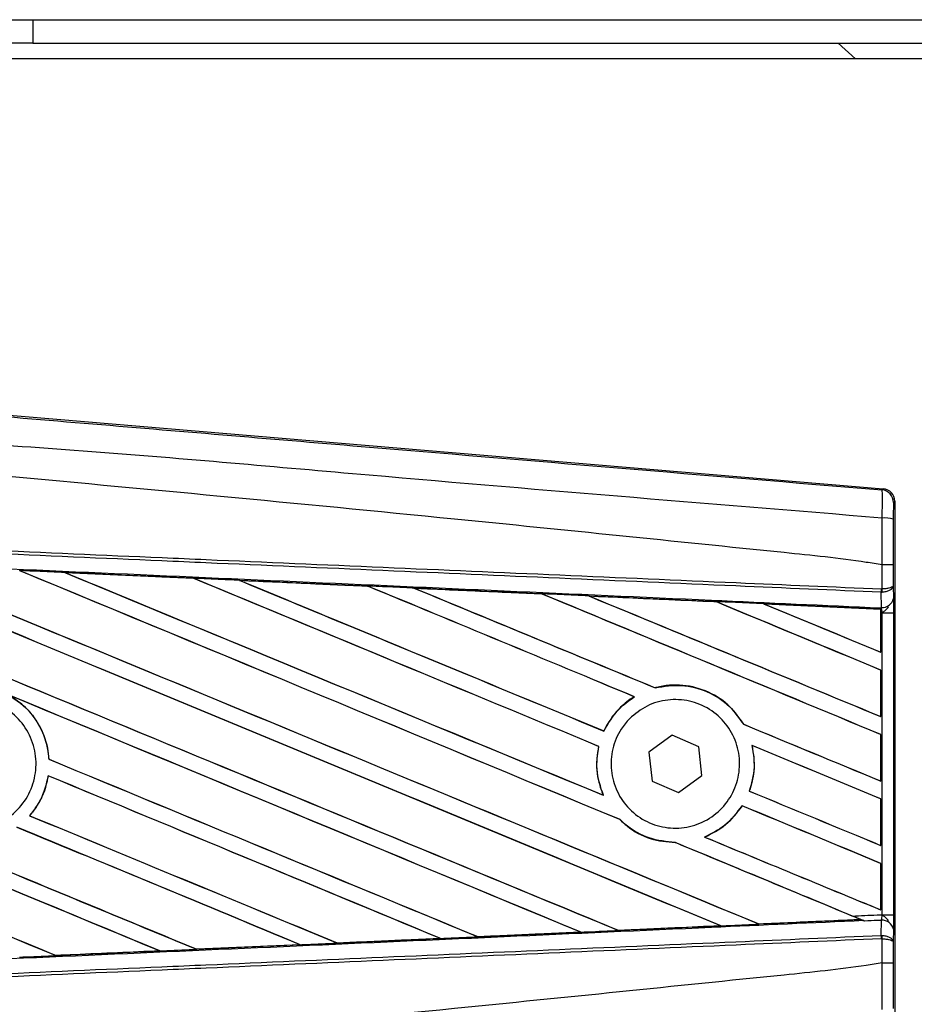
# Model space of a CAD drawing. Header units: millimetres. Extents: x 0 to 420, y 0 to 297.
# Tile 22 of 64: x 62.83 to 66.88, y 243.75 to 248.21. Entities that reach past the tile are written whole.
import ezdxf

# ---------------------------------------------------------------- set-up
doc = ezdxf.new("R2010")
doc.units = ezdxf.units.MM

msp = doc.modelspace()

# ---------------------------------------------------------------- linework, layer by layer
at = {"color": 7, "linetype": 'Continuous', "lineweight": 25}
for p, q in [((62.54009, 248.20576), (62.89458, 248.20576)), ((62.89458, 248.20576), (62.89458, 248.09941)), ((62.89458, 248.20576), (213.9083, 248.20576)), ((62.89458, 248.09941), (62.54009, 248.09941)), ((62.89458, 248.09941), (213.9083, 248.09941)), ((66.53797, 248.09941), (66.61675, 248.02851)), ((78.49224, 248.02851), (60.41313, 248.02851)), ((62.53632, 246.4375), (66.74173, 246.0829)), ((66.73619, 246.07781), (66.74173, 246.0829)), ((66.79368, 246.02638), (66.78814, 246.02129)), ((66.79368, 246.02638), (66.79368, 243.64978)), ((63.03894, 245.70375), (63.62124, 245.67791)), ((63.03922, 245.70365), (63.03894, 245.70375)), ((63.03922, 245.70365), (63.04169, 245.70295)), ((66.73636, 245.73878), (66.7364, 245.73878)), ((66.73636, 245.62951), (66.73636, 245.73878)), ((66.78732, 245.73865), (66.78732, 245.64417)), ((63.62124, 245.67791), (63.62157, 245.67775)), ((63.62229, 245.67714), (63.62157, 245.67775)), ((63.82895, 245.66851), (63.82844, 245.66869)), ((64.40952, 245.64255), (63.82895, 245.66851)), ((63.82895, 245.66851), (63.83137, 245.66782)), ((64.4089, 245.64284), (64.40952, 245.64255)), ((64.41023, 245.64195), (64.40952, 245.64255)), ((64.61944, 245.63314), (64.61855, 245.63348)), ((64.61944, 245.63314), (64.6218, 245.63247)), ((66.73283, 245.61443), (66.73641, 245.6145)), ((66.73343, 245.54616), (66.73283, 245.61443)), ((66.73412, 245.6295), (66.73636, 245.62951)), ((66.78732, 245.64417), (66.78783, 245.58636)), ((65.19839, 245.60658), (65.1977, 245.60716)), ((65.41071, 245.59756), (65.41299, 245.59691)), ((65.98677, 245.57101), (65.98611, 245.57157)), ((66.73029, 245.53781), (66.20274, 245.56176)), ((66.20274, 245.56176), (66.20494, 245.56114)), ((66.73004, 245.53731), (66.73029, 245.53781)), ((66.73004, 245.53731), (66.73004, 245.34412)), ((66.73035, 245.53894), (66.73029, 245.53781)), ((66.73035, 245.52107), (66.73035, 245.53894)), ((66.73035, 245.34365), (66.73035, 245.52107)), ((66.73711, 245.52078), (66.73035, 245.52107)), ((66.73042, 245.54406), (66.73044, 245.54629)), ((66.73044, 245.54629), (66.73343, 245.54616)), ((66.73711, 244.15539), (66.73711, 245.52078)), ((66.73711, 245.52078), (66.78807, 245.52078)), ((66.78807, 245.52078), (66.78807, 244.15539)), ((66.73004, 245.34412), (66.73035, 245.34365)), ((66.73035, 245.26267), (66.73004, 245.26247)), ((66.73004, 245.26247), (66.73004, 245.05251)), ((66.73035, 245.05204), (66.73035, 245.26267)), ((65.71034, 245.18203), (65.70989, 245.18255)), ((65.61537, 245.14193), (65.6164, 245.14184)), ((66.73004, 245.05251), (66.73035, 245.05204)), ((65.47834, 244.98633), (65.4779, 244.98685)), ((66.1104, 245.01699), (66.10971, 245.01694)), ((65.7869, 244.96826), (65.68142, 244.8906)), ((65.9069, 244.91574), (65.7869, 244.96826)), ((66.73035, 244.97106), (66.73004, 244.97085)), ((66.73004, 244.97085), (66.73004, 244.76089)), ((66.73035, 244.76043), (66.73035, 244.97106)), ((65.45426, 244.91718), (65.45491, 244.91724)), ((65.92141, 244.78556), (65.9069, 244.91574)), ((66.14808, 244.92117), (66.14888, 244.9205)), ((62.96744, 244.85884), (62.96682, 244.85876)), ((65.68142, 244.8906), (65.69593, 244.76042)), ((62.96333, 244.78425), (62.96387, 244.7837)), ((65.81593, 244.7079), (65.92141, 244.78556)), ((65.69593, 244.76042), (65.81593, 244.7079)), ((66.73004, 244.76089), (66.73035, 244.76043)), ((65.47565, 244.69583), (65.47465, 244.69658)), ((66.13647, 244.7146), (66.13579, 244.71455)), ((66.73035, 244.67945), (66.73004, 244.67924)), ((66.73004, 244.67924), (66.73004, 244.46928)), ((66.73035, 244.46882), (66.73035, 244.67945)), ((66.10306, 244.64824), (66.10347, 244.64773)), ((62.88001, 244.60341), (62.8792, 244.60341)), ((65.54989, 244.58588), (65.55081, 244.58583)), ((65.93377, 244.50678), (65.93253, 244.50696)), ((65.80066, 244.48214), (65.80135, 244.48152)), ((66.73004, 244.46928), (66.73035, 244.46882)), ((66.73035, 244.38784), (66.73004, 244.38763)), ((66.73004, 244.38763), (66.73004, 244.17767)), ((66.73035, 244.17721), (66.73035, 244.38784)), ((66.73004, 244.17767), (66.73035, 244.17721)), ((66.73711, 244.15539), (66.78807, 244.15539)), ((66.00371, 244.10592), (66.00549, 244.10547)), ((66.17941, 244.11335), (66.17889, 244.11385)), ((66.17941, 244.11335), (66.63876, 244.13419)), ((66.63705, 244.13462), (66.63876, 244.13419)), ((66.65722, 244.12668), (66.65264, 244.12857)), ((66.73283, 244.06174), (66.73343, 244.13001)), ((64.73586, 244.04881), (64.73775, 244.04833)), ((64.73775, 244.04833), (64.73852, 244.04804)), ((64.90752, 244.05595), (64.90696, 244.05649)), ((64.90824, 244.05562), (64.90752, 244.05595)), ((65.37299, 244.0764), (64.90824, 244.05562)), ((65.36998, 244.07731), (65.37182, 244.07685)), ((65.54352, 244.08459), (65.54298, 244.08511)), ((66.73283, 244.06174), (66.73641, 244.06166)), ((66.78783, 244.08981), (66.78732, 244.03199)), ((63.63514, 243.99901), (64.10328, 244.01991)), ((64.10378, 244.01973), (63.63541, 243.99888)), ((64.10136, 244.0204), (64.10328, 244.01991)), ((64.10328, 244.01991), (64.10378, 244.01973)), ((64.27139, 244.02743), (64.27082, 244.02797)), ((64.27184, 244.02722), (64.27139, 244.02743)), ((64.73852, 244.04804), (64.27184, 244.02722)), ((66.73636, 244.04666), (66.73412, 244.04666)), ((66.73636, 243.93738), (66.73636, 244.04666)), ((66.78732, 244.03199), (66.78732, 243.93751)), ((62.99878, 243.97072), (62.99818, 243.97128)), ((62.99878, 243.97072), (63.46842, 243.99159)), ((62.99893, 243.97064), (62.99878, 243.97072)), ((63.46646, 243.99209), (63.46842, 243.99159)), ((63.46842, 243.99159), (63.46873, 243.99148)), ((63.63514, 243.99901), (63.63456, 243.99957)), ((63.63541, 243.99888), (63.63514, 243.99901)), ((66.7364, 243.93738), (66.73636, 243.93738))]:
    msp.add_line(p, q, dxfattribs=at)
for centre, radius, start, end in [((66.73142, 246.02129), 0.05672, 0.00461, 85.17567), ((66.74816, 245.81911), 0.13186, 72.68242, 94.90681), ((66.57584, 245.63543), 0.15839, 352.38146, 357.85676), ((66.57943, 245.62144), 0.15713, 357.47222, 2.94403), ((66.73853, 245.59617), 0.05027, 264.18694, 348.74615), ((66.73853, 244.07999), 0.05027, 11.25385, 95.81306), ((66.57584, 244.04074), 0.15839, 2.14324, 7.61854), ((66.57943, 244.05473), 0.15713, 357.05597, 2.52778)]:
    msp.add_arc(centre, radius, start, end, dxfattribs=at)
for centre, major_axis, ratio, start_param, end_param in [((66.73696, 246.02638), (0.04176, 0.03839), 0.9999298, 5.5398822, 7.0264884), ((60.56122, 246.72082), (60.81632, -25.19287), 0.0080625, 4.73054, 4.7977625), ((60.56122, 246.72082), (60.78088, -25.17818), 0.0080625, 4.7305916, 4.797783), ((60.56122, 245.78844), (60.81632, -25.19287), 0.0080625, 1.4844685, 1.5497155), ((60.56122, 245.78844), (60.78088, -25.17818), 0.0080625, 1.4844738, 1.5496877), ((60.56122, 247.01243), (60.81632, -25.19287), 0.0080625, 4.7435023, 4.8082676), ((60.56122, 247.01243), (60.78088, -25.17818), 0.0080625, 4.7435622, 4.8082852), ((60.56122, 246.08006), (60.81632, -25.19287), 0.0080625, 1.4920007, 1.5367618), ((60.56122, 246.08006), (60.78088, -25.17818), 0.0080625, 1.491968, 1.5367252), ((60.56122, 247.30405), (60.81632, -25.19287), 0.0080625, 4.7564808, 4.7966243), ((60.56122, 247.30405), (60.78088, -25.17818), 0.0080625, 4.7565498, 4.7966551), ((60.56122, 244.75018), (60.7812, -2.65457), 0.0174384, 1.5211746, 1.5307369), ((60.56122, 246.37167), (60.81632, -25.19287), 0.0080625, 1.4935829, 1.5237995), ((60.56122, 246.37167), (60.78088, -25.17818), 0.0080625, 1.4935466, 1.5237528), ((60.56122, 247.59566), (60.81632, -25.19287), 0.0080625, 4.7694771, 4.7966686), ((60.56122, 247.59566), (60.78088, -25.17818), 0.0080625, 4.7695567, 4.7967086), ((60.56122, 244.75018), (60.7812, -2.65457), 0.0174384, 1.50819, 1.5177301), ((60.56122, 246.66328), (60.81632, -25.19287), 0.0080625, 1.4909186, 1.510827), ((60.56122, 246.66328), (60.78088, -25.17818), 0.0080625, 1.490887, 1.5107682), ((60.56122, 247.88727), (60.81632, -25.19287), 0.0080625, 4.7824925, 4.8004965), ((60.56122, 247.88727), (60.78088, -25.17818), 0.0080625, 4.7825851, 4.8005386), ((60.56122, 244.75018), (60.7812, -2.65457), 0.0174384, 1.495191, 1.5047017), ((60.56122, 246.95489), (60.81632, -25.19287), 0.0080625, 1.4725233, 1.4978432), ((60.56122, 246.95489), (60.78088, -25.17818), 0.0080625, 1.472469, 1.4977693), ((60.56122, 248.17888), (60.81632, -25.19287), 0.0080625, 4.7955283, 4.8173417), ((60.56122, 248.17888), (60.78088, -25.17818), 0.0080625, 4.7956373, 4.817396), ((60.56122, 244.75018), (60.7812, -2.65457), 0.0174384, 1.4821755, 1.4916495), ((60.56122, 247.2465), (60.81632, -25.19287), 0.0080625, 1.4725233, 1.4848473), ((60.56122, 247.2465), (60.78088, -25.17818), 0.0080625, 1.472469, 1.4847537), ((60.56122, 248.47049), (60.81632, -25.19287), 0.0080625, 4.8085854, 4.8173417), ((60.56122, 248.47049), (60.78088, -25.17818), 0.0080625, 4.8087157, 4.817396), ((60.56122, 244.75018), (60.7812, -2.65457), 0.0174384, 1.4698908, 1.478571), ((60.56122, 245.84599), (60.78088, -25.17818), 0.0080625, 4.7157288, 4.7663143), ((60.56122, 245.84599), (60.81632, -25.19287), 0.0080625, 4.7157288, 4.7662988), ((60.56122, 245.49683), (60.81632, -25.19287), 0.0080625, 1.4949342, 1.5376601), ((60.56122, 245.49683), (60.78088, -25.17818), 0.0080625, 1.4949375, 1.5375119), ((60.56122, 244.622), (60.81632, -25.19287), 0.0080625, 1.5263102, 1.5671512), ((60.56122, 244.622), (60.78088, -25.17818), 0.0080625, 1.5263198, 1.5671374), ((60.56122, 247.88727), (60.81632, -25.19287), 0.0080625, 4.8070888, 4.8173417), ((60.56122, 247.88727), (60.78088, -25.17818), 0.0080625, 4.8071536, 4.817396), ((60.56122, 246.66328), (60.81632, -25.19287), 0.0080625, 1.4725233, 1.4821426), ((60.56122, 246.66328), (60.78088, -25.17818), 0.0080625, 1.472469, 1.4820756), ((60.56122, 246.42921), (60.81632, -25.19287), 0.0080625, 4.7552941, 4.7872672), ((60.56122, 246.42921), (60.78088, -25.17818), 0.0080625, 4.7553273, 4.7872878), ((60.56122, 245.55438), (60.81632, -25.19287), 0.0080625, 4.7227138, 4.7558224), ((60.56122, 245.55438), (60.78088, -25.17818), 0.0080625, 4.7227276, 4.7558335), ((60.56122, 245.20522), (60.81632, -25.19287), 0.0080625, 1.5053953, 1.5346283), ((60.56122, 245.20522), (60.78088, -25.17818), 0.0080625, 1.505399, 1.5345964), ((60.56122, 247.59566), (60.81632, -25.19287), 0.0080625, 4.8075194, 4.8173417), ((60.56122, 247.59566), (60.78088, -25.17818), 0.0080625, 4.8075844, 4.817396), ((60.56122, 246.37167), (60.81632, -25.19287), 0.0080625, 1.4725233, 1.482886), ((60.56122, 246.37167), (60.78088, -25.17818), 0.0080625, 1.472469, 1.4828257), ((60.56122, 246.1376), (60.81632, -25.19287), 0.0080625, 4.7538521, 4.7767798), ((60.56122, 246.1376), (60.78088, -25.17818), 0.0080625, 4.7538879, 4.7767986), ((60.56122, 244.91361), (60.81632, -25.19287), 0.0080625, 1.5158534, 1.5369497), ((60.56122, 244.91361), (60.78088, -25.17818), 0.0080625, 1.5158593, 1.5369218), ((60.56122, 247.30405), (60.81632, -25.19287), 0.0080625, 4.8041637, 4.8173417), ((60.56122, 247.30405), (60.78088, -25.17818), 0.0080625, 4.8042359, 4.817396), ((60.56122, 246.08006), (60.81632, -25.19287), 0.0080625, 1.4746438, 1.4878779), ((60.56122, 246.08006), (60.78088, -25.17818), 0.0080625, 1.4740067, 1.4878161), ((60.56122, 246.08006), (60.81632, -25.19287), 0.0080625, 1.4739962, 1.4746438), ((60.56122, 244.92598), (60.7812, 2.65457), 0.0174384, 4.7936815, 4.8012897), ((60.56122, 244.92598), (60.7812, 2.65457), 0.0174384, 4.8041838, 4.8117568), ((60.56122, 244.92598), (60.7812, 2.65457), 0.0174384, 4.7726972, 4.7803646), ((60.56122, 244.92598), (60.7812, 2.65457), 0.0174384, 4.7831864, 4.790826), ((60.56122, 244.92598), (60.7812, 2.65457), 0.0174384, 4.7622128, 4.7699042), ((60.56122, 244.92598), (60.7812, 2.65457), 0.0174384, 4.7517321, 4.7594438)]:
    msp.add_ellipse(centre, major_axis=major_axis, ratio=ratio, start_param=start_param, end_param=end_param, dxfattribs=at)
for points, knots in [([(60.57284, 246.59474), (60.99186, 246.55943), (61.82992, 246.48881), (63.08662, 246.38321), (64.72365, 246.2459), (65.9387, 246.14441), (66.73619, 246.07781)], [0, 0, 0, 0, 0.2036202, 0.4072406, 0.6109477, 1, 1, 1, 1]), ([(66.73688, 245.95049), (65.9385, 246.01574), (64.72166, 246.11519), (63.08199, 246.2632), (61.82188, 246.33599), (60.98313, 246.48955), (60.56225, 246.46837), (60.56225, 246.46837)], [0, 0, 0, 0, 0.3887669, 0.5925279, 0.7962893, 0.9999993, 1, 1, 1, 1]), ([(66.73636, 245.73878), (66.71254, 245.74261), (66.56555, 245.7662), (65.92066, 245.83186), (64.59564, 245.96867), (62.68394, 246.14872), (61.26908, 246.27958), (60.56122, 246.34505)], [0, 0, 0, 0, 0.0117013, 0.0722088, 0.3141935, 0.6568871, 1, 1, 1, 1]), ([(66.73688, 245.95049), (66.73729, 245.96607), (66.7381, 245.99725), (66.73841, 246.03681), (66.73799, 246.06509), (66.7371, 246.07651), (66.73638, 246.07754), (66.73619, 246.07781)], [0, 0, 0, 0, 0.2296881, 0.4595969, 0.6887793, 0.9180889, 1, 1, 1, 1]), ([(66.78814, 246.02129), (66.78811, 246.02114), (66.788, 246.02057), (66.78781, 246.01379), (66.78761, 245.99685), (66.78746, 245.9731), (66.78743, 245.95436), (66.78741, 245.945)], [0, 0, 0, 0, 0.08210774, 0.31165455, 0.54070711, 0.77036972, 1, 1, 1, 1]), ([(66.7364, 245.73878), (66.73644, 245.75743), (66.73658, 245.82812), (66.73676, 245.8986), (66.73688, 245.95049)], [0, 0, 0, 0, 0.2638842, 1, 1, 1, 1]), ([(66.78741, 245.945), (66.78738, 245.89439), (66.78733, 245.82569), (66.78732, 245.7568), (66.78732, 245.73865)], [0, 0, 0, 0, 0.7365741, 1, 1, 1, 1]), ([(66.73283, 245.61443), (66.51382, 245.62398), (66.02911, 245.64512), (65.27744, 245.67791), (64.47801, 245.71277), (63.8778, 245.73895), (63.27756, 245.76513), (62.67732, 245.79131), (61.70513, 245.83371), (60.99954, 245.86449), (60.56095, 245.88362)], [0, 0, 0, 0, 0.1067875, 0.2363437, 0.3660007, 0.4956801, 0.5280685, 0.6576247, 0.7871808, 1, 1, 1, 1]), ([(60.56161, 245.89866), (61.00024, 245.87953), (61.7059, 245.84876), (62.6782, 245.80637), (63.27849, 245.78019), (63.8788, 245.75401), (64.47907, 245.72784), (65.27858, 245.69297), (66.03032, 245.66019), (66.51508, 245.63905), (66.73412, 245.6295)], [0, 0, 0, 0, 0.2128192, 0.3423754, 0.4719316, 0.50432, 0.6339994, 0.7636564, 0.8932125, 1, 1, 1, 1]), ([(60.55813, 245.81909), (60.63659, 245.81567), (61.02887, 245.79853), (61.73497, 245.76756), (62.67612, 245.72602), (63.61673, 245.68424), (64.39994, 245.64925), (65.18249, 245.61411), (65.90745, 245.58142), (66.47506, 245.55565), (66.73042, 245.54406)], [0, 0, 0, 0, 0.0380636, 0.1903223, 0.342581, 0.4948397, 0.6470984, 0.723226, 0.8754847, 1, 1, 1, 1]), ([(63.03894, 245.70375), (63.02834, 245.70422), (62.97533, 245.70657), (62.90691, 245.7096), (62.84909, 245.71216), (62.83368, 245.71284)], [0, 0, 0, 0, 0.1549567, 0.7747838, 1, 1, 1, 1]), ([(63.62157, 245.67775), (63.61957, 245.67784), (63.4255, 245.68649), (63.23136, 245.69511), (63.03922, 245.70365)], [0, 0, 0, 0, 0.0102907, 1, 1, 1, 1]), ([(66.78732, 245.73865), (66.78724, 245.73865), (66.7869, 245.73867), (66.78253, 245.73871), (66.77114, 245.73874), (66.75524, 245.73877), (66.74268, 245.73877), (66.7364, 245.73878)], [0, 0, 0, 0, 0.0716067, 0.3068114, 0.5378745, 0.7689372, 1, 1, 1, 1]), ([(63.82844, 245.66869), (63.81784, 245.66917), (63.76485, 245.67152), (63.69578, 245.67459), (63.63731, 245.67719), (63.62124, 245.67791)], [0, 0, 0, 0, 0.1534731, 0.767366, 1, 1, 1, 1]), ([(63.82844, 245.66869), (63.94308, 245.66359), (64.10243, 245.6565), (64.29589, 245.64788), (64.37474, 245.64436), (64.4089, 245.64284)], [0, 0, 0, 0, 0.5923667, 0.823393, 1, 1, 1, 1]), ([(64.61855, 245.63348), (64.60796, 245.63395), (64.55499, 245.63632), (64.4851, 245.63944), (64.42581, 245.64208), (64.4089, 245.64284)], [0, 0, 0, 0, 0.1516201, 0.7581009, 1, 1, 1, 1]), ([(64.61855, 245.63348), (64.6591, 245.63167), (64.75165, 245.62754), (64.89822, 245.62099), (65.05036, 245.61419), (65.15049, 245.60971), (65.1966, 245.60765)], [0, 0, 0, 0, 0.2103832, 0.4801439, 0.7606264, 1, 1, 1, 1]), ([(65.1977, 245.60716), (65.13999, 245.60976), (64.9473, 245.61843), (64.7545, 245.62708), (64.61944, 245.63314)], [0, 0, 0, 0, 0.2994906, 1, 1, 1, 1]), ([(66.78732, 245.64417), (66.78732, 245.64413), (66.78728, 245.6433), (66.78636, 245.64083), (66.78108, 245.63698), (66.7695, 245.6332), (66.75425, 245.63047), (66.74235, 245.62983), (66.73636, 245.62951)], [0, 0, 0, 0, 0.0053156, 0.1176999, 0.3508535, 0.5700679, 0.7835799, 1, 1, 1, 1]), ([(66.78732, 245.64417), (66.78732, 245.6441), (66.78729, 245.64242), (66.78637, 245.63742), (66.7811, 245.62962), (66.76954, 245.62198), (66.7543, 245.61645), (66.7424, 245.61516), (66.73641, 245.6145)], [0, 0, 0, 0, 0.0053156, 0.1176999, 0.3508535, 0.5700679, 0.7835799, 1, 1, 1, 1]), ([(65.40921, 245.59814), (65.39862, 245.59861), (65.34568, 245.60098), (65.27481, 245.60415), (65.21453, 245.60685), (65.1966, 245.60765)], [0, 0, 0, 0, 0.14942534, 0.747127, 1, 1, 1, 1]), ([(65.1966, 245.60765), (65.197, 245.60748), (65.19758, 245.60723), (65.19767, 245.60717), (65.1977, 245.60716)], [0, 0, 0, 0, 0.6976298, 1, 1, 1, 1]), ([(65.40921, 245.59814), (65.4679, 245.59551), (65.59016, 245.59004), (65.77875, 245.58159), (65.91173, 245.57564), (65.98117, 245.57252), (65.98426, 245.57239)], [0, 0, 0, 0, 0.3060679, 0.6376123, 0.9838287, 1, 1, 1, 1]), ([(65.41071, 245.59756), (65.41051, 245.59763), (65.41023, 245.59773), (65.40946, 245.59804), (65.40921, 245.59814)], [0, 0, 0, 0, 0.6753525, 1, 1, 1, 1]), ([(65.98611, 245.57157), (65.97826, 245.57193), (65.78654, 245.5806), (65.59469, 245.58926), (65.41071, 245.59756)], [0, 0, 0, 0, 0.040966, 1, 1, 1, 1]), ([(66.20034, 245.5627), (66.18976, 245.56318), (66.13686, 245.56555), (66.06483, 245.56878), (66.00338, 245.57153), (65.98426, 245.57239)], [0, 0, 0, 0, 0.1469211, 0.7346058, 1, 1, 1, 1]), ([(65.98426, 245.57239), (65.98482, 245.57215), (65.9858, 245.57173), (65.98602, 245.57162), (65.98611, 245.57157)], [0, 0, 0, 0, 0.5692261, 1, 1, 1, 1]), ([(66.78783, 245.58636), (66.7879, 245.57686), (66.78802, 245.55917), (66.78807, 245.53468), (66.78807, 245.52254), (66.78807, 245.52078)], [0, 0, 0, 0, 0.4975078, 0.9271867, 1, 1, 1, 1]), ([(66.20034, 245.5627), (66.26722, 245.5597), (66.41034, 245.55329), (66.587, 245.54537), (66.69677, 245.54045), (66.73035, 245.53894)], [0, 0, 0, 0, 0.3784171, 0.8098591, 1, 1, 1, 1]), ([(66.20274, 245.56176), (66.20251, 245.56185), (66.20209, 245.562), (66.20088, 245.56249), (66.20034, 245.5627)], [0, 0, 0, 0, 0.5548092, 1, 1, 1, 1]), ([(66.73035, 245.52107), (66.73035, 245.52573), (66.73036, 245.53437), (66.73041, 245.54243), (66.73044, 245.54578), (66.73044, 245.54629)], [0, 0, 0, 0, 0.4979723, 0.9247743, 1, 1, 1, 1]), ([(66.73042, 245.54406), (66.73041, 245.54255), (66.73038, 245.54043), (66.73036, 245.53928), (66.73035, 245.53894)], [0, 0, 0, 0, 0.7081808, 1, 1, 1, 1]), ([(66.73711, 245.52078), (66.73706, 245.52145), (66.73672, 245.52617), (66.73568, 245.53569), (66.73422, 245.54249), (66.73343, 245.54616)], [0, 0, 0, 0, 0.07186819, 0.49878626, 1, 1, 1, 1]), ([(66.73711, 245.52078), (66.73722, 245.52086), (66.74141, 245.5242), (66.75187, 245.53265), (66.76084, 245.54248), (66.76628, 245.54843)], [0, 0, 0, 0, 0.0099417, 0.4001815, 1, 1, 1, 1]), ([(66.1104, 245.01699), (66.09151, 245.04418), (66.04974, 245.10431), (65.95319, 245.1681), (65.83594, 245.19996), (65.75232, 245.19366), (65.71173, 245.18304), (65.70989, 245.18255)], [0, 0, 0, 0, 0.21249051, 0.46995687, 0.72845963, 0.98766436, 1, 1, 1, 1]), ([(65.71034, 245.18203), (65.75005, 245.18855), (65.82963, 245.2016), (65.94813, 245.16933), (66.04689, 245.10661), (66.08988, 245.04524), (66.10971, 245.01694)], [0, 0, 0, 0, 0.2586156, 0.5182547, 0.7778659, 1, 1, 1, 1]), ([(62.40131, 245.04971), (62.42743, 245.07093), (62.47967, 245.11338), (62.57914, 245.1396), (62.68049, 245.13353), (62.77446, 245.09367), (62.84985, 245.02508), (62.89828, 244.93537), (62.91427, 244.83474), (62.89607, 244.73453), (62.84575, 244.64599), (62.76897, 244.57907), (62.67434, 244.54131), (62.5725, 244.53701), (62.47496, 244.56668), (62.39275, 244.62699), (62.33518, 244.71108), (62.30862, 244.80956), (62.31645, 244.91085), (62.35127, 244.99355), (62.38741, 245.03411), (62.40131, 245.04971)], [0, 0, 0, 0, 0.0537008, 0.107401, 0.161118, 0.214849, 0.268575, 0.3222758, 0.3759418, 0.429583, 0.4832243, 0.5368906, 0.5905915, 0.6443177, 0.6980486, 0.7517655, 0.8054595, 0.8591318, 0.9127903, 0.9664454, 1, 1, 1, 1]), ([(62.77909, 245.15225), (62.79988, 245.13945), (62.85476, 245.10568), (62.92265, 245.02357), (62.9594, 244.93201), (62.96513, 244.87551), (62.96682, 244.85876)], [0, 0, 0, 0, 0.2012869, 0.5312186, 0.8609815, 1, 1, 1, 1]), ([(62.96744, 244.85884), (62.96686, 244.86631), (62.96316, 244.91358), (62.93697, 244.99864), (62.8718, 245.09167), (62.81264, 245.13137), (62.78679, 245.14872)], [0, 0, 0, 0, 0.0633447, 0.4007335, 0.7381907, 1, 1, 1, 1]), ([(65.61537, 245.14193), (65.61202, 245.13983), (65.58729, 245.12428), (65.53379, 245.07987), (65.49527, 245.02448), (65.47823, 244.98758), (65.4779, 244.98685)], [0, 0, 0, 0, 0.05665864, 0.41860581, 0.98857398, 1, 1, 1, 1]), ([(65.47834, 244.98633), (65.49811, 245.0212), (65.53323, 245.08316), (65.5911, 245.12399), (65.6164, 245.14184)], [0, 0, 0, 0, 0.56283687, 1, 1, 1, 1]), ([(65.59386, 245.04225), (65.61917, 245.06332), (65.66977, 245.10545), (65.76672, 245.13219), (65.86594, 245.12737), (65.95837, 245.08928), (66.03282, 245.02278), (66.08093, 244.93543), (66.09734, 244.83733), (66.08046, 244.73954), (66.03232, 244.65288), (65.95824, 244.58688), (65.86633, 244.54897), (65.76679, 244.54363), (65.67097, 244.57167), (65.58988, 244.62997), (65.53285, 244.71176), (65.50611, 244.80773), (65.51289, 244.90656), (65.546, 244.98726), (65.5806, 245.02701), (65.59386, 245.04225)], [0, 0, 0, 0, 0.053804, 0.1076031, 0.1615183, 0.2155014, 0.269422, 0.323168, 0.3767051, 0.4301008, 0.4834934, 0.5370217, 0.5907565, 0.6446694, 0.6986525, 0.7525749, 0.8063418, 0.8599294, 0.9133852, 0.9668046, 1, 1, 1, 1]), ([(65.45426, 244.91718), (65.45156, 244.90275), (65.44155, 244.84921), (65.44659, 244.77216), (65.46755, 244.7157), (65.47465, 244.69658)], [0, 0, 0, 0, 0.1960692, 0.727723, 1, 1, 1, 1]), ([(65.47565, 244.69583), (65.46295, 244.73344), (65.43853, 244.80571), (65.4496, 244.88109), (65.45491, 244.91724)], [0, 0, 0, 0, 0.520389, 1, 1, 1, 1]), ([(66.14808, 244.92117), (66.15403, 244.88188), (66.16464, 244.81186), (66.14459, 244.74423), (66.13579, 244.71455)], [0, 0, 0, 0, 0.5610233, 1, 1, 1, 1]), ([(66.13647, 244.7146), (66.14182, 244.73144), (66.15925, 244.78622), (66.16164, 244.85786), (66.15129, 244.90868), (66.14888, 244.9205)], [0, 0, 0, 0, 0.2539841, 0.8264322, 1, 1, 1, 1]), ([(62.96333, 244.78425), (62.95389, 244.74526), (62.93784, 244.67901), (62.89629, 244.62545), (62.8792, 244.60341)], [0, 0, 0, 0, 0.5886716, 1, 1, 1, 1]), ([(62.88001, 244.60341), (62.89211, 244.61874), (62.92897, 244.66547), (62.95439, 244.72962), (62.96258, 244.77632), (62.96387, 244.7837)], [0, 0, 0, 0, 0.2914904, 0.8881008, 1, 1, 1, 1]), ([(66.10306, 244.64824), (66.07871, 244.61617), (66.03274, 244.5556), (65.96459, 244.52252), (65.93253, 244.50696)], [0, 0, 0, 0, 0.52954166, 1, 1, 1, 1]), ([(65.93377, 244.50678), (65.96727, 244.52331), (66.03498, 244.55674), (66.08048, 244.61719), (66.10347, 244.64773)], [0, 0, 0, 0, 0.4947316, 1, 1, 1, 1]), ([(65.54989, 244.58588), (65.56061, 244.57597), (65.60061, 244.53902), (65.68469, 244.49284), (65.76297, 244.48524), (65.80135, 244.48152)], [0, 0, 0, 0, 0.1573825, 0.5868292, 1, 1, 1, 1]), ([(65.80066, 244.48214), (65.76084, 244.48622), (65.68097, 244.49439), (65.59824, 244.5417), (65.55989, 244.57739), (65.55081, 244.58583)], [0, 0, 0, 0, 0.431457, 0.865462, 1, 1, 1, 1]), ([(66.60204, 244.1495), (66.63926, 244.15112), (66.68428, 244.15308), (66.7293, 244.15505), (66.73711, 244.15539)], [0, 0, 0, 0, 0.8265638, 1, 1, 1, 1]), ([(66.65722, 244.12668), (66.64514, 244.13166), (66.62686, 244.1392), (66.60833, 244.14689), (66.60204, 244.1495)], [0, 0, 0, 0, 0.6608732, 1, 1, 1, 1]), ([(66.73343, 244.13001), (66.73356, 244.13052), (66.73438, 244.13389), (66.73574, 244.14133), (66.73672, 244.14996), (66.73706, 244.15464), (66.73711, 244.15539)], [0, 0, 0, 0, 0.0771068, 0.5053181, 0.9215233, 1, 1, 1, 1]), ([(66.76628, 244.12773), (66.76084, 244.13368), (66.75187, 244.14352), (66.74141, 244.15196), (66.73722, 244.1553), (66.73711, 244.15539)], [0, 0, 0, 0, 0.5998185, 0.9900583, 1, 1, 1, 1]), ([(66.78807, 244.15539), (66.78806, 244.14328), (66.78803, 244.12082), (66.78791, 244.09985), (66.78784, 244.09113), (66.78783, 244.08981)], [0, 0, 0, 0, 0.4977123, 0.9237782, 1, 1, 1, 1]), ([(66.65264, 244.12857), (66.42319, 244.11816), (65.88147, 244.09357), (65.18249, 244.06205), (64.39994, 244.02692), (63.61673, 243.99192), (62.67612, 243.95014), (61.73497, 243.9086), (61.02887, 243.87763), (60.63659, 243.8605), (60.55813, 243.85707)], [0, 0, 0, 0, 0.11330093, 0.26751, 0.34461273, 0.49882179, 0.65303083, 0.80723985, 0.96144886, 1, 1, 1, 1]), ([(65.54352, 244.08459), (65.68322, 244.0909), (65.83724, 244.09785), (65.99118, 244.10482), (66.00549, 244.10547)], [0, 0, 0, 0, 0.9070225, 1, 1, 1, 1]), ([(66.00721, 244.1048), (65.93796, 244.1017), (65.78381, 244.0948), (65.62959, 244.08789), (65.54464, 244.08409)], [0, 0, 0, 0, 0.4492129, 1, 1, 1, 1]), ([(66.00549, 244.10547), (66.00566, 244.10541), (66.00594, 244.10531), (66.00686, 244.10494), (66.00721, 244.1048)], [0, 0, 0, 0, 0.615701, 1, 1, 1, 1]), ([(66.00721, 244.1048), (66.01779, 244.10528), (66.0707, 244.10765), (66.12866, 244.11025), (66.17604, 244.11237), (66.18109, 244.1126)], [0, 0, 0, 0, 0.1825482, 0.9127414, 1, 1, 1, 1]), ([(66.18109, 244.1126), (66.18056, 244.11283), (66.17965, 244.11322), (66.17948, 244.11331), (66.17941, 244.11335)], [0, 0, 0, 0, 0.5769873, 1, 1, 1, 1]), ([(66.64123, 244.13323), (66.58634, 244.13077), (66.43301, 244.12389), (66.27959, 244.11701), (66.18109, 244.1126)], [0, 0, 0, 0, 0.3579755, 1, 1, 1, 1]), ([(66.63876, 244.13419), (66.63895, 244.13412), (66.63931, 244.13399), (66.6406, 244.13348), (66.64123, 244.13323)], [0, 0, 0, 0, 0.51745328, 1, 1, 1, 1]), ([(66.64123, 244.13323), (66.64316, 244.13244), (66.64657, 244.13106), (66.65081, 244.12932), (66.65264, 244.12857)], [0, 0, 0, 0, 0.5670555, 1, 1, 1, 1]), ([(66.73343, 244.13001), (66.72757, 244.12975), (66.70216, 244.12864), (66.67676, 244.12754), (66.65722, 244.12668)], [0, 0, 0, 0, 0.231001, 1, 1, 1, 1]), ([(60.56095, 243.79255), (60.99954, 243.81167), (61.70513, 243.84245), (62.67732, 243.88485), (63.27756, 243.91103), (63.8778, 243.93721), (64.47801, 243.96339), (65.27744, 243.99826), (66.02911, 244.03104), (66.51382, 244.05218), (66.73283, 244.06174)], [0, 0, 0, 0, 0.2128192, 0.3423754, 0.4719315, 0.5043199, 0.6339993, 0.7636563, 0.8932125, 1, 1, 1, 1]), ([(64.27139, 244.02743), (64.36598, 244.03166), (64.52147, 244.03862), (64.67689, 244.0456), (64.73775, 244.04833)], [0, 0, 0, 0, 0.60839948, 1, 1, 1, 1]), ([(64.73852, 244.04804), (64.74912, 244.04851), (64.80569, 244.05104), (64.86226, 244.05357), (64.90824, 244.05562)], [0, 0, 0, 0, 0.1872412, 1, 1, 1, 1]), ([(64.90752, 244.05595), (64.94653, 244.05771), (65.10134, 244.06466), (65.25608, 244.07163), (65.37182, 244.07685)], [0, 0, 0, 0, 0.2520371, 1, 1, 1, 1]), ([(65.37182, 244.07685), (65.37198, 244.07679), (65.37219, 244.07672), (65.37283, 244.07647), (65.37299, 244.0764)], [0, 0, 0, 0, 0.748666, 1, 1, 1, 1]), ([(65.37299, 244.0764), (65.38357, 244.07688), (65.4408, 244.07944), (65.49802, 244.082), (65.54464, 244.08409)], [0, 0, 0, 0, 0.18503, 1, 1, 1, 1]), ([(65.54464, 244.08409), (65.54423, 244.08427), (65.54363, 244.08453), (65.54355, 244.08458), (65.54352, 244.08459)], [0, 0, 0, 0, 0.6973497, 1, 1, 1, 1]), ([(66.73641, 244.06166), (66.7424, 244.06101), (66.7543, 244.05971), (66.76954, 244.05418), (66.7811, 244.04654), (66.78637, 244.03875), (66.78729, 244.03375), (66.78732, 244.03207), (66.78732, 244.03199)], [0, 0, 0, 0, 0.2164201, 0.4299321, 0.6491465, 0.8823001, 0.9946844, 1, 1, 1, 1]), ([(66.73412, 244.04666), (66.51508, 244.03711), (66.03032, 244.01597), (65.27858, 243.98319), (64.47907, 243.94833), (63.8788, 243.92215), (63.27849, 243.89597), (62.6782, 243.8698), (61.7059, 243.8274), (61.00024, 243.79663), (60.56161, 243.7775)], [0, 0, 0, 0, 0.1067875, 0.2363437, 0.3660006, 0.49568, 0.5280684, 0.6576246, 0.7871807, 1, 1, 1, 1]), ([(64.10378, 244.01973), (64.11438, 244.0202), (64.16921, 244.02264), (64.22523, 244.02514), (64.27065, 244.02716), (64.27184, 244.02722)], [0, 0, 0, 0, 0.1891642, 0.9787735, 1, 1, 1, 1]), ([(66.73636, 244.04666), (66.74235, 244.04634), (66.75425, 244.0457), (66.7695, 244.04296), (66.78108, 244.03918), (66.78636, 244.03533), (66.78728, 244.03286), (66.78732, 244.03203), (66.78732, 244.03199)], [0, 0, 0, 0, 0.2164201, 0.4299321, 0.6491465, 0.8823001, 0.9946844, 1, 1, 1, 1]), ([(62.83335, 243.96331), (62.84395, 243.96378), (62.89915, 243.96622), (62.95434, 243.96866), (62.99893, 243.97064)], [0, 0, 0, 0, 0.1920833, 1, 1, 1, 1]), ([(63.46873, 243.99148), (63.34067, 243.98579), (63.18408, 243.97884), (63.02746, 243.9719), (62.99893, 243.97064)], [0, 0, 0, 0, 0.81785239, 1, 1, 1, 1]), ([(63.46873, 243.99148), (63.47933, 243.99195), (63.53489, 243.99442), (63.59045, 243.99689), (63.63541, 243.99888)], [0, 0, 0, 0, 0.1907829, 1, 1, 1, 1]), ([(66.73636, 243.93738), (66.71254, 243.93356), (66.56555, 243.90996), (65.92066, 243.84431), (64.59564, 243.70749), (62.68394, 243.52744), (61.26908, 243.39658), (60.56122, 243.33111)], [0, 0, 0, 0, 0.0117013, 0.0722088, 0.3141935, 0.6568871, 1, 1, 1, 1]), ([(66.7364, 243.93738), (66.74268, 243.93739), (66.75524, 243.93739), (66.77114, 243.93742), (66.78253, 243.93746), (66.7869, 243.93749), (66.78724, 243.93751), (66.78732, 243.93751)], [0, 0, 0, 0, 0.2310628, 0.4621255, 0.6931886, 0.9283933, 1, 1, 1, 1]), ([(66.73688, 243.72567), (66.73676, 243.77756), (66.73658, 243.84805), (66.73644, 243.91873), (66.7364, 243.93738)], [0, 0, 0, 0, 0.7361158, 1, 1, 1, 1]), ([(66.78732, 243.93751), (66.78732, 243.91937), (66.78733, 243.85047), (66.78738, 243.78177), (66.78741, 243.73117)], [0, 0, 0, 0, 0.2634259, 1, 1, 1, 1])]:
    msp.add_open_spline(points, degree=3, knots=knots, dxfattribs=at)

doc.saveas('drawing.dxf')
